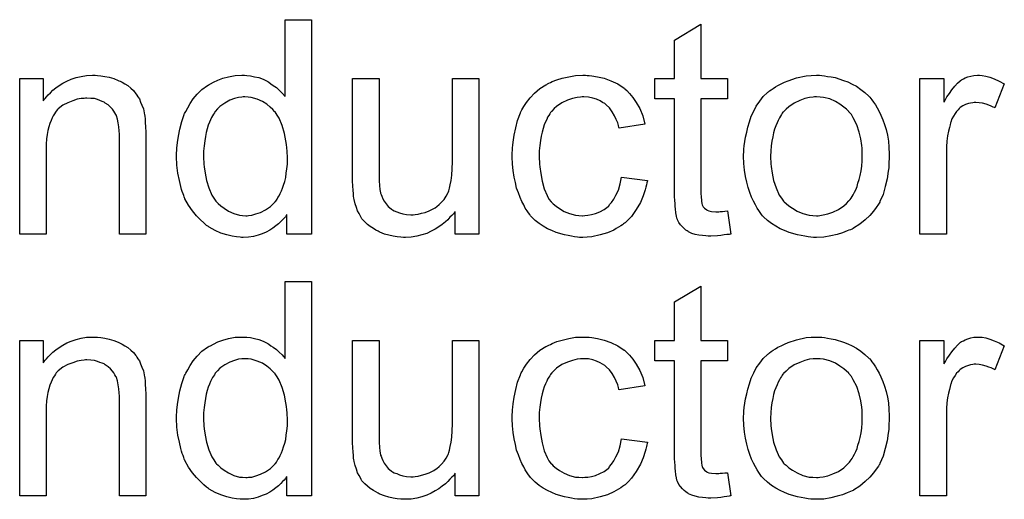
# Model space of a CAD drawing. Extents: x -1.7 to 9, y -2.8 to 5.2.
# Tile 108 of 227: x 4.685 to 5.053, y 0.648 to 0.827. Entities that reach past the tile are written whole.
import ezdxf

# ---------------------------------------------------------------- set-up
doc = ezdxf.new("R2010")
doc.units = 0
doc.layers.add('qfn32-50-23-b_document', color=1, linetype='CONTINUOUS')

msp = doc.modelspace()

# ---------------------------------------------------------------- linework, layer by layer
at = {"layer": 'qfn32-50-23-b_document', "color": 1}
for points in [[(4.794147, 0.747043), (4.785007, 0.747043), (4.785007, 0.754332), (4.784891, 0.754216), (4.784775, 0.753985), (4.784428, 0.753522), (4.783966, 0.752944), (4.783387, 0.752365), (4.782693, 0.751671), (4.781883, 0.750861), (4.780842, 0.750051), (4.7798, 0.749241), (4.778643, 0.748431), (4.777255, 0.747737), (4.775751, 0.747159), (4.774247, 0.74658), (4.772511, 0.746117), (4.77066, 0.745886), (4.768693, 0.74577), (4.767999, 0.74577), (4.767536, 0.745886), (4.766148, 0.746002), (4.764528, 0.746233), (4.762561, 0.746696), (4.760363, 0.74739), (4.758164, 0.748316), (4.755966, 0.749588), (4.75585, 0.749588), (4.755735, 0.74982), (4.755041, 0.750283), (4.753999, 0.751208), (4.752727, 0.752365), (4.751222, 0.753869), (4.749718, 0.755721), (4.748214, 0.757803), (4.746942, 0.760233), (4.746942, 0.760348), (4.746826, 0.76058), (4.74671, 0.760927), (4.746479, 0.76139), (4.746247, 0.762084), (4.7459, 0.762894), (4.745669, 0.763704), (4.745438, 0.764745), (4.744859, 0.767059), (4.74428, 0.76972), (4.743933, 0.772728), (4.743818, 0.775968), (4.743818, 0.776084), (4.743818, 0.776315), (4.743818, 0.776778), (4.743818, 0.777472), (4.743933, 0.778166), (4.743933, 0.779092), (4.744165, 0.781174), (4.744512, 0.783604), (4.74509, 0.786265), (4.745785, 0.789042), (4.74671, 0.791703), (4.74671, 0.791819), (4.746826, 0.79205), (4.747057, 0.792397), (4.747289, 0.79286), (4.747983, 0.794133), (4.748908, 0.795753), (4.750065, 0.797488), (4.75157, 0.799224), (4.753305, 0.801075), (4.755388, 0.802579), (4.755503, 0.802579), (4.755619, 0.802695), (4.755966, 0.802926), (4.756429, 0.803158), (4.757586, 0.803736), (4.759206, 0.804546), (4.761057, 0.80524), (4.763255, 0.805819), (4.765685, 0.806281), (4.76823, 0.806397), (4.769156, 0.806397), (4.770082, 0.806281), (4.771354, 0.806166), (4.772858, 0.805819), (4.774478, 0.805471), (4.776098, 0.804893), (4.777602, 0.804083), (4.777833, 0.803967), (4.778296, 0.803736), (4.77899, 0.803158), (4.779916, 0.802579), (4.781073, 0.801769), (4.782114, 0.800728), (4.783271, 0.799687), (4.784313, 0.798414), (4.784313, 0.827107), (4.794147, 0.827107), (4.794147, 0.747043)], [(4.939466, 0.805125), (4.949417, 0.805125), (4.949417, 0.797488), (4.939466, 0.797488), (4.939466, 0.763357), (4.939466, 0.763125), (4.939466, 0.762663), (4.939466, 0.761968), (4.939582, 0.761159), (4.939698, 0.759307), (4.939814, 0.758497), (4.939929, 0.757919), (4.940045, 0.757688), (4.940392, 0.757225), (4.940855, 0.756646), (4.941665, 0.756068), (4.941896, 0.755952), (4.942475, 0.755721), (4.943516, 0.755489), (4.94502, 0.755374), (4.946177, 0.755374), (4.946756, 0.755489), (4.947565, 0.755489), (4.948491, 0.755605), (4.949417, 0.755721), (4.950689, 0.747043), (4.950458, 0.747043), (4.949995, 0.746927), (4.949185, 0.746812), (4.948144, 0.746696), (4.946987, 0.746465), (4.945714, 0.746349), (4.943169, 0.746233), (4.942243, 0.746233), (4.941318, 0.746349), (4.940161, 0.746465), (4.938772, 0.74658), (4.937384, 0.746927), (4.936111, 0.747274), (4.934838, 0.747853), (4.934723, 0.747969), (4.934376, 0.7482), (4.933913, 0.748547), (4.933219, 0.749126), (4.93264, 0.749704), (4.931946, 0.750514), (4.931252, 0.751324), (4.930789, 0.752365), (4.930789, 0.752481), (4.930557, 0.752944), (4.930442, 0.753754), (4.93021, 0.754911), (4.929979, 0.756415), (4.929863, 0.75734), (4.929863, 0.758382), (4.929748, 0.759654), (4.929632, 0.760927), (4.929632, 0.762316), (4.929632, 0.763935), (4.929632, 0.797488), (4.922343, 0.797488), (4.922343, 0.805125), (4.929632, 0.805125), (4.929632, 0.819471), (4.939466, 0.825372), (4.939466, 0.805125)], [(4.714314, 0.806281), (4.715587, 0.806166), (4.717091, 0.805934), (4.718711, 0.805587), (4.720446, 0.805124), (4.722066, 0.80443), (4.722297, 0.804314), (4.72276, 0.804083), (4.72357, 0.803736), (4.724496, 0.803158), (4.725653, 0.802463), (4.726694, 0.801538), (4.727735, 0.800612), (4.728661, 0.799455), (4.728777, 0.799339), (4.729008, 0.798877), (4.729355, 0.798298), (4.729934, 0.797488), (4.730396, 0.796331), (4.730859, 0.795174), (4.731438, 0.793786), (4.731785, 0.792282), (4.731785, 0.792166), (4.731901, 0.791703), (4.732016, 0.791009), (4.732132, 0.790083), (4.732132, 0.788695), (4.732248, 0.787075), (4.732363, 0.785108), (4.732363, 0.782679), (4.732363, 0.747043), (4.722529, 0.747043), (4.722529, 0.782216), (4.722529, 0.782332), (4.722529, 0.782447), (4.722529, 0.783257), (4.722529, 0.784298), (4.722413, 0.785571), (4.722297, 0.787075), (4.722066, 0.788579), (4.721719, 0.789968), (4.721372, 0.79124), (4.721372, 0.791356), (4.721141, 0.791703), (4.720793, 0.792282), (4.720446, 0.792976), (4.719868, 0.79367), (4.719174, 0.79448), (4.718248, 0.79529), (4.717207, 0.795984), (4.717091, 0.7961), (4.716744, 0.796331), (4.71605, 0.796563), (4.71524, 0.79691), (4.714314, 0.797257), (4.713157, 0.797604), (4.711769, 0.79772), (4.71038, 0.797835), (4.709802, 0.797835), (4.709339, 0.79772), (4.708182, 0.797604), (4.706678, 0.797372), (4.705058, 0.796794), (4.703207, 0.7961), (4.701356, 0.795174), (4.69962, 0.793786), (4.699389, 0.793554), (4.698926, 0.792976), (4.698579, 0.792513), (4.698232, 0.791935), (4.697769, 0.79124), (4.697422, 0.790431), (4.696959, 0.789505), (4.696496, 0.788348), (4.696149, 0.787075), (4.695802, 0.785687), (4.695571, 0.784183), (4.695339, 0.782563), (4.695108, 0.780596), (4.695108, 0.778629), (4.695108, 0.747043), (4.685274, 0.747043), (4.685274, 0.805124), (4.694067, 0.805124), (4.694067, 0.796794), (4.694182, 0.79691), (4.694414, 0.797257), (4.694761, 0.79772), (4.695224, 0.798298), (4.695918, 0.798992), (4.696728, 0.799802), (4.697653, 0.800728), (4.69881, 0.801653), (4.699967, 0.802463), (4.701356, 0.803389), (4.70286, 0.804199), (4.70448, 0.804893), (4.706331, 0.805471), (4.708182, 0.805934), (4.710265, 0.806281), (4.712463, 0.806397), (4.713389, 0.806397), (4.714314, 0.806281)], [(4.856625, 0.747043), (4.847832, 0.747043), (4.847832, 0.755489), (4.847716, 0.755374), (4.847485, 0.755026), (4.847138, 0.754564), (4.846559, 0.753985), (4.845865, 0.753291), (4.845055, 0.752365), (4.84413, 0.751555), (4.842973, 0.75063), (4.8417, 0.749704), (4.840311, 0.748894), (4.838807, 0.748084), (4.837188, 0.747274), (4.835336, 0.746696), (4.833485, 0.746233), (4.831403, 0.745886), (4.82932, 0.74577), (4.82851, 0.74577), (4.827469, 0.745886), (4.826196, 0.746002), (4.824692, 0.746233), (4.823072, 0.74658), (4.821452, 0.747043), (4.819717, 0.747737), (4.819485, 0.747853), (4.819023, 0.748084), (4.818213, 0.748547), (4.817287, 0.749126), (4.81613, 0.74982), (4.815089, 0.75063), (4.814048, 0.751555), (4.813122, 0.752597), (4.813006, 0.752712), (4.812775, 0.753175), (4.812428, 0.753754), (4.811965, 0.754679), (4.811386, 0.755721), (4.810924, 0.756993), (4.810461, 0.758382), (4.810114, 0.759886), (4.810114, 0.760001), (4.809998, 0.760464), (4.809882, 0.761159), (4.809882, 0.762084), (4.809767, 0.763472), (4.809651, 0.764977), (4.809535, 0.766943), (4.809535, 0.769142), (4.809535, 0.805125), (4.81937, 0.805125), (4.81937, 0.772844), (4.81937, 0.772729), (4.81937, 0.772497), (4.81937, 0.77215), (4.81937, 0.771572), (4.81937, 0.770299), (4.819485, 0.768679), (4.819485, 0.766943), (4.819601, 0.765208), (4.819717, 0.763704), (4.819948, 0.762431), (4.819948, 0.762316), (4.82018, 0.761853), (4.820411, 0.761159), (4.820758, 0.760233), (4.821337, 0.759307), (4.822031, 0.758266), (4.822841, 0.75734), (4.823882, 0.756415), (4.823998, 0.756299), (4.824461, 0.756068), (4.825039, 0.755721), (4.825965, 0.755374), (4.827006, 0.754911), (4.828279, 0.754564), (4.829667, 0.754332), (4.831287, 0.754216), (4.832097, 0.754216), (4.832907, 0.754332), (4.833948, 0.754448), (4.835221, 0.754795), (4.836609, 0.755142), (4.838113, 0.755721), (4.839617, 0.756415), (4.839849, 0.75653), (4.840311, 0.756878), (4.841006, 0.75734), (4.841816, 0.758035), (4.842741, 0.75896), (4.843667, 0.760001), (4.844477, 0.761159), (4.845171, 0.762547), (4.845287, 0.762778), (4.845402, 0.763241), (4.845634, 0.764167), (4.845981, 0.765439), (4.846328, 0.767059), (4.846559, 0.769026), (4.846675, 0.77134), (4.846791, 0.774001), (4.846791, 0.805125), (4.856625, 0.805125), (4.856625, 0.747043)], [(4.89712, 0.806282), (4.897814, 0.806282), (4.89874, 0.806166), (4.900938, 0.805819), (4.903368, 0.80524), (4.905913, 0.804315), (4.908459, 0.803158), (4.910889, 0.801538), (4.911004, 0.801538), (4.91112, 0.801306), (4.911814, 0.800612), (4.912855, 0.799571), (4.914128, 0.798067), (4.915401, 0.796216), (4.916673, 0.793902), (4.917831, 0.79124), (4.91864, 0.788117), (4.909037, 0.786612), (4.909037, 0.786728), (4.908922, 0.786844), (4.908806, 0.787538), (4.908459, 0.788579), (4.90788, 0.789852), (4.907302, 0.79124), (4.906376, 0.792745), (4.905335, 0.794133), (4.904178, 0.79529), (4.904062, 0.795406), (4.903599, 0.795753), (4.902789, 0.796216), (4.901864, 0.796794), (4.900591, 0.797373), (4.899203, 0.797835), (4.897583, 0.798183), (4.895847, 0.798298), (4.895153, 0.798298), (4.894575, 0.798183), (4.893302, 0.798067), (4.891567, 0.797604), (4.889715, 0.797025), (4.887633, 0.7961), (4.885666, 0.794712), (4.88474, 0.793902), (4.883815, 0.792976), (4.883815, 0.79286), (4.883583, 0.792745), (4.883352, 0.792398), (4.88312, 0.791935), (4.882773, 0.791356), (4.882311, 0.790662), (4.881963, 0.789852), (4.881501, 0.788927), (4.881038, 0.787769), (4.880691, 0.786497), (4.880228, 0.785108), (4.879881, 0.783604), (4.87965, 0.781985), (4.879418, 0.780133), (4.879187, 0.778166), (4.879187, 0.776084), (4.879187, 0.775968), (4.879187, 0.775621), (4.879187, 0.774927), (4.879302, 0.774233), (4.879302, 0.773191), (4.879418, 0.77215), (4.879765, 0.769605), (4.880228, 0.766828), (4.881038, 0.763935), (4.882079, 0.76139), (4.882773, 0.760117), (4.883583, 0.759076), (4.883815, 0.758845), (4.884393, 0.758266), (4.885435, 0.757456), (4.886707, 0.75653), (4.888443, 0.755489), (4.89041, 0.754679), (4.892724, 0.754101), (4.893996, 0.753985), (4.895269, 0.753869), (4.8955, 0.753869), (4.896195, 0.753985), (4.897352, 0.754101), (4.898624, 0.754332), (4.900128, 0.754679), (4.901748, 0.755374), (4.903368, 0.756183), (4.904872, 0.75734), (4.905104, 0.757456), (4.905451, 0.758035), (4.906145, 0.758845), (4.906955, 0.760117), (4.907765, 0.761621), (4.90869, 0.763472), (4.909384, 0.765787), (4.909847, 0.768332), (4.919566, 0.767059), (4.919566, 0.766943), (4.91945, 0.766596), (4.919335, 0.766134), (4.919219, 0.765439), (4.918988, 0.764514), (4.918756, 0.763588), (4.917946, 0.761274), (4.916905, 0.758845), (4.915401, 0.756183), (4.91355, 0.753638), (4.912508, 0.752481), (4.911351, 0.751324), (4.911236, 0.751208), (4.911004, 0.751093), (4.910657, 0.750861), (4.910194, 0.750514), (4.909616, 0.750051), (4.908806, 0.749588), (4.90788, 0.749126), (4.906955, 0.748547), (4.904641, 0.747506), (4.901864, 0.746696), (4.898856, 0.746002), (4.89712, 0.745886), (4.895385, 0.74577), (4.894228, 0.74577), (4.893418, 0.745886), (4.892377, 0.746002), (4.89122, 0.746233), (4.889947, 0.746465), (4.888558, 0.746696), (4.885435, 0.747622), (4.88393, 0.748316), (4.882311, 0.74901), (4.880691, 0.749936), (4.879187, 0.750977), (4.877683, 0.752134), (4.876294, 0.753522), (4.876178, 0.753638), (4.875947, 0.753869), (4.8756, 0.754332), (4.875137, 0.754911), (4.874674, 0.755721), (4.87398, 0.756762), (4.873402, 0.757919), (4.872708, 0.759192), (4.872013, 0.760696), (4.871435, 0.762431), (4.870741, 0.764167), (4.870278, 0.766249), (4.869815, 0.768332), (4.869468, 0.770762), (4.869236, 0.773191), (4.869121, 0.775852), (4.869121, 0.775968), (4.869121, 0.776315), (4.869121, 0.776778), (4.869121, 0.777472), (4.869236, 0.778282), (4.869236, 0.779208), (4.869352, 0.780249), (4.869468, 0.781406), (4.869815, 0.783951), (4.870394, 0.786728), (4.871088, 0.789505), (4.872129, 0.792282), (4.872129, 0.792398), (4.872245, 0.792629), (4.872476, 0.792976), (4.872708, 0.793439), (4.873402, 0.794712), (4.874443, 0.796216), (4.875831, 0.797951), (4.877451, 0.799687), (4.879418, 0.801422), (4.881616, 0.802811), (4.881732, 0.802811), (4.881963, 0.802926), (4.882311, 0.803158), (4.882773, 0.803389), (4.883352, 0.80362), (4.884046, 0.803967), (4.885782, 0.804662), (4.887748, 0.80524), (4.890178, 0.805819), (4.892724, 0.806282), (4.8955, 0.806397), (4.896426, 0.806397), (4.89712, 0.806282)], [(4.984589, 0.806282), (4.985631, 0.806166), (4.986788, 0.805934), (4.98806, 0.805703), (4.989565, 0.805472), (4.992688, 0.80443), (4.994308, 0.803852), (4.995928, 0.803042), (4.997548, 0.802232), (4.999168, 0.801075), (5.000672, 0.799918), (5.002176, 0.79853), (5.002292, 0.798414), (5.002523, 0.798183), (5.00287, 0.79772), (5.003333, 0.797141), (5.003911, 0.796331), (5.004605, 0.79529), (5.0053, 0.794133), (5.005994, 0.79286), (5.006688, 0.791472), (5.007382, 0.789736), (5.008077, 0.788001), (5.008655, 0.786034), (5.009118, 0.783951), (5.009465, 0.781753), (5.009696, 0.779439), (5.009812, 0.776894), (5.009812, 0.776778), (5.009812, 0.776431), (5.009812, 0.775852), (5.009812, 0.775043), (5.009696, 0.774117), (5.009581, 0.77296), (5.009581, 0.771803), (5.009349, 0.77053), (5.009002, 0.767638), (5.008308, 0.764745), (5.007498, 0.761853), (5.006341, 0.759192), (5.006341, 0.759076), (5.006225, 0.75896), (5.005994, 0.758613), (5.005762, 0.75815), (5.004953, 0.756993), (5.003911, 0.755605), (5.002523, 0.753985), (5.000787, 0.752365), (4.99882, 0.750745), (4.996507, 0.749241), (4.996391, 0.749241), (4.996275, 0.749126), (4.995928, 0.748894), (4.99535, 0.748663), (4.994771, 0.748432), (4.994077, 0.7482), (4.992341, 0.747506), (4.990374, 0.746927), (4.987945, 0.746349), (4.985399, 0.745886), (4.982623, 0.74577), (4.981466, 0.74577), (4.98054, 0.745886), (4.979499, 0.746002), (4.978342, 0.746233), (4.976953, 0.746465), (4.975565, 0.746696), (4.972441, 0.747622), (4.970705, 0.748316), (4.969086, 0.74901), (4.967466, 0.749936), (4.965846, 0.750977), (4.964342, 0.752134), (4.962838, 0.753522), (4.962722, 0.753638), (4.962491, 0.753869), (4.962144, 0.754332), (4.961681, 0.755026), (4.961102, 0.755836), (4.960524, 0.756762), (4.95983, 0.757919), (4.959135, 0.759307), (4.958441, 0.760811), (4.957747, 0.762547), (4.957168, 0.764398), (4.95659, 0.766365), (4.956127, 0.768563), (4.95578, 0.770877), (4.955549, 0.773423), (4.955433, 0.776084), (4.955433, 0.776315), (4.955433, 0.776778), (4.955549, 0.777588), (4.955549, 0.778745), (4.955664, 0.780018), (4.955896, 0.781637), (4.956127, 0.783257), (4.95659, 0.785108), (4.957053, 0.78696), (4.957631, 0.788927), (4.958325, 0.791009), (4.959251, 0.792976), (4.960177, 0.794827), (4.961449, 0.796678), (4.962722, 0.798414), (4.964342, 0.799918), (4.964458, 0.800034), (4.964689, 0.800149), (4.965152, 0.800496), (4.96573, 0.800959), (4.966425, 0.801422), (4.96735, 0.802001), (4.968276, 0.802579), (4.969433, 0.803158), (4.970705, 0.803736), (4.972094, 0.804315), (4.975218, 0.805356), (4.978804, 0.806166), (4.980656, 0.806282), (4.982623, 0.806397), (4.983779, 0.806397), (4.984589, 0.806282)], [(5.044522, 0.806282), (5.045795, 0.80605), (5.047299, 0.805587), (5.048919, 0.805009), (5.05077, 0.804199), (5.052737, 0.803158), (5.04915, 0.794133), (5.049034, 0.794249), (5.048572, 0.79448), (5.047877, 0.794827), (5.046952, 0.795174), (5.04591, 0.795521), (5.044638, 0.795869), (5.043365, 0.7961), (5.042092, 0.796216), (5.041514, 0.796216), (5.040935, 0.7961), (5.040125, 0.795984), (5.039315, 0.795753), (5.038274, 0.795406), (5.037233, 0.794943), (5.036307, 0.794249), (5.036192, 0.794133), (5.035845, 0.793902), (5.035497, 0.793439), (5.034919, 0.79286), (5.03434, 0.79205), (5.033762, 0.791125), (5.033183, 0.790083), (5.032721, 0.788811), (5.032605, 0.788579), (5.032489, 0.787885), (5.032258, 0.786844), (5.031911, 0.785456), (5.031564, 0.78372), (5.031332, 0.781753), (5.031217, 0.77967), (5.031101, 0.777356), (5.031101, 0.747043), (5.021266, 0.747043), (5.021266, 0.805125), (5.030175, 0.805125), (5.030175, 0.796331), (5.030291, 0.796447), (5.030754, 0.797257), (5.031332, 0.798298), (5.032258, 0.799571), (5.033183, 0.800844), (5.034225, 0.802232), (5.035266, 0.803389), (5.036307, 0.804315), (5.036423, 0.80443), (5.03677, 0.804662), (5.037464, 0.805009), (5.038158, 0.805356), (5.039084, 0.805703), (5.040241, 0.80605), (5.041398, 0.806282), (5.042671, 0.806397), (5.043481, 0.806397), (5.044522, 0.806282)], [(4.769272, 0.798298), (4.768693, 0.798298), (4.76823, 0.798182), (4.766958, 0.798067), (4.765454, 0.797604), (4.763718, 0.797025), (4.761867, 0.795984), (4.760016, 0.794711), (4.75909, 0.793786), (4.75828, 0.79286), (4.75828, 0.792745), (4.758049, 0.792629), (4.757933, 0.792282), (4.757586, 0.791819), (4.757239, 0.79124), (4.756892, 0.790546), (4.756545, 0.789736), (4.756082, 0.788811), (4.755619, 0.787654), (4.755272, 0.786381), (4.754925, 0.784993), (4.754578, 0.783489), (4.754346, 0.781869), (4.754115, 0.780018), (4.753884, 0.778051), (4.753884, 0.775968), (4.753884, 0.775852), (4.753884, 0.775505), (4.753884, 0.774927), (4.753999, 0.774117), (4.753999, 0.773191), (4.754115, 0.77215), (4.754462, 0.76972), (4.755041, 0.767059), (4.75585, 0.764282), (4.757007, 0.761621), (4.757702, 0.760464), (4.758512, 0.759307), (4.758627, 0.759307), (4.758743, 0.759076), (4.759322, 0.758497), (4.760363, 0.757572), (4.761636, 0.756646), (4.763255, 0.755605), (4.765222, 0.754679), (4.767305, 0.754101), (4.768462, 0.753985), (4.769619, 0.753869), (4.770197, 0.753869), (4.77066, 0.753985), (4.771933, 0.754101), (4.773437, 0.754563), (4.775172, 0.755142), (4.777024, 0.756068), (4.778875, 0.75734), (4.7798, 0.75815), (4.78061, 0.759076), (4.78061, 0.759192), (4.780842, 0.759307), (4.781073, 0.759654), (4.781305, 0.760117), (4.781652, 0.760696), (4.782114, 0.761274), (4.782462, 0.7622), (4.782924, 0.763125), (4.783387, 0.764167), (4.783734, 0.765324), (4.784197, 0.766712), (4.784544, 0.7681), (4.784775, 0.76972), (4.785007, 0.77134), (4.785238, 0.773191), (4.785238, 0.775158), (4.785238, 0.775274), (4.785238, 0.775737), (4.785238, 0.776315), (4.785123, 0.777125), (4.785123, 0.778051), (4.785007, 0.779208), (4.784891, 0.78048), (4.78466, 0.781869), (4.784081, 0.784645), (4.783271, 0.787538), (4.782114, 0.790315), (4.78142, 0.791472), (4.78061, 0.792629), (4.78061, 0.792745), (4.780379, 0.79286), (4.7798, 0.793554), (4.778759, 0.79448), (4.777486, 0.795521), (4.775867, 0.796563), (4.7739, 0.797372), (4.771701, 0.798067), (4.770544, 0.798182), (4.769272, 0.798298)], [(4.982623, 0.798298), (4.981928, 0.798298), (4.98135, 0.798183), (4.980077, 0.798067), (4.978342, 0.797604), (4.976375, 0.79691), (4.974292, 0.795984), (4.972325, 0.794596), (4.971284, 0.79367), (4.970358, 0.792745), (4.970358, 0.792629), (4.970127, 0.792513), (4.969895, 0.792166), (4.969548, 0.791703), (4.969201, 0.791125), (4.968854, 0.790431), (4.968391, 0.789505), (4.967929, 0.788579), (4.967466, 0.787422), (4.967003, 0.786265), (4.966656, 0.784877), (4.966309, 0.783373), (4.965962, 0.781753), (4.96573, 0.780018), (4.965615, 0.778051), (4.965499, 0.776084), (4.965499, 0.775968), (4.965499, 0.775621), (4.965499, 0.775043), (4.965615, 0.774233), (4.965615, 0.773307), (4.96573, 0.772266), (4.966077, 0.769836), (4.966656, 0.767059), (4.967582, 0.764282), (4.968739, 0.761621), (4.969548, 0.760464), (4.970358, 0.759307), (4.970474, 0.759307), (4.97059, 0.759076), (4.971284, 0.758497), (4.972325, 0.757572), (4.973714, 0.756646), (4.975449, 0.755605), (4.977532, 0.754679), (4.979961, 0.754101), (4.981234, 0.753985), (4.982623, 0.753869), (4.983317, 0.753869), (4.983895, 0.753985), (4.985168, 0.754216), (4.986903, 0.754564), (4.988755, 0.755258), (4.990837, 0.756183), (4.992804, 0.757572), (4.993845, 0.758497), (4.994771, 0.759423), (4.994887, 0.759539), (4.995002, 0.759654), (4.995234, 0.760001), (4.995581, 0.760464), (4.995928, 0.761043), (4.996391, 0.761737), (4.996854, 0.762663), (4.997316, 0.763588), (4.997779, 0.764745), (4.998126, 0.766018), (4.998589, 0.767406), (4.998936, 0.76891), (4.999283, 0.770646), (4.999515, 0.772381), (4.999746, 0.774348), (4.999746, 0.776431), (4.999746, 0.776547), (4.999746, 0.776894), (4.999746, 0.777472), (4.99963, 0.778166), (4.99963, 0.779092), (4.999515, 0.780133), (4.999168, 0.782563), (4.998589, 0.785108), (4.997663, 0.787885), (4.996391, 0.790431), (4.995697, 0.791703), (4.994771, 0.792745), (4.994771, 0.79286), (4.99454, 0.792976), (4.993845, 0.79367), (4.992804, 0.79448), (4.991416, 0.795521), (4.98968, 0.796563), (4.987598, 0.797488), (4.985284, 0.798067), (4.984011, 0.798183), (4.982623, 0.798298)], [(4.794147, 0.64923), (4.785007, 0.64923), (4.785007, 0.656519), (4.784891, 0.656404), (4.784775, 0.656172), (4.784428, 0.655709), (4.783966, 0.655131), (4.783387, 0.654552), (4.782693, 0.653858), (4.781883, 0.653048), (4.780842, 0.652238), (4.7798, 0.651428), (4.778643, 0.650619), (4.777255, 0.649924), (4.775751, 0.649346), (4.774247, 0.648767), (4.772511, 0.648305), (4.77066, 0.648073), (4.768693, 0.647957), (4.767999, 0.647957), (4.767536, 0.648073), (4.766148, 0.648189), (4.764528, 0.64842), (4.762561, 0.648883), (4.760363, 0.649577), (4.758164, 0.650503), (4.755966, 0.651776), (4.75585, 0.651776), (4.755735, 0.652007), (4.755041, 0.65247), (4.753999, 0.653395), (4.752727, 0.654552), (4.751222, 0.656057), (4.749718, 0.657908), (4.748214, 0.65999), (4.746942, 0.66242), (4.746942, 0.662536), (4.746826, 0.662767), (4.74671, 0.663114), (4.746479, 0.663577), (4.746247, 0.664271), (4.7459, 0.665081), (4.745669, 0.665891), (4.745438, 0.666932), (4.744859, 0.669246), (4.74428, 0.671907), (4.743933, 0.674916), (4.743818, 0.678155), (4.743818, 0.678271), (4.743818, 0.678502), (4.743818, 0.678965), (4.743818, 0.679659), (4.743933, 0.680354), (4.743933, 0.681279), (4.744165, 0.683362), (4.744512, 0.685791), (4.74509, 0.688452), (4.745785, 0.691229), (4.74671, 0.69389), (4.74671, 0.694006), (4.746826, 0.694237), (4.747057, 0.694585), (4.747289, 0.695047), (4.747983, 0.69632), (4.748908, 0.69794), (4.750065, 0.699675), (4.75157, 0.701411), (4.753305, 0.703262), (4.755388, 0.704766), (4.755503, 0.704766), (4.755619, 0.704882), (4.755966, 0.705113), (4.756429, 0.705345), (4.757586, 0.705923), (4.759206, 0.706733), (4.761057, 0.707427), (4.763255, 0.708006), (4.765685, 0.708469), (4.76823, 0.708584), (4.769156, 0.708584), (4.770082, 0.708469), (4.771354, 0.708353), (4.772858, 0.708006), (4.774478, 0.707659), (4.776098, 0.70708), (4.777602, 0.70627), (4.777833, 0.706155), (4.778296, 0.705923), (4.77899, 0.705345), (4.779916, 0.704766), (4.781073, 0.703956), (4.782114, 0.702915), (4.783271, 0.701874), (4.784313, 0.700601), (4.784313, 0.729295), (4.794147, 0.729295), (4.794147, 0.64923)], [(4.939466, 0.707312), (4.949417, 0.707312), (4.949417, 0.699676), (4.939466, 0.699676), (4.939466, 0.665544), (4.939466, 0.665313), (4.939466, 0.66485), (4.939466, 0.664156), (4.939582, 0.663346), (4.939698, 0.661495), (4.939814, 0.660685), (4.939929, 0.660106), (4.940045, 0.659875), (4.940392, 0.659412), (4.940855, 0.658833), (4.941665, 0.658255), (4.941896, 0.658139), (4.942475, 0.657908), (4.943516, 0.657676), (4.94502, 0.657561), (4.946177, 0.657561), (4.946756, 0.657676), (4.947565, 0.657676), (4.948491, 0.657792), (4.949417, 0.657908), (4.950689, 0.64923), (4.950458, 0.64923), (4.949995, 0.649115), (4.949185, 0.648999), (4.948144, 0.648883), (4.946987, 0.648652), (4.945714, 0.648536), (4.943169, 0.64842), (4.942243, 0.64842), (4.941318, 0.648536), (4.940161, 0.648652), (4.938772, 0.648768), (4.937384, 0.649115), (4.936111, 0.649462), (4.934838, 0.65004), (4.934723, 0.650156), (4.934376, 0.650387), (4.933913, 0.650734), (4.933219, 0.651313), (4.93264, 0.651891), (4.931946, 0.652701), (4.931252, 0.653511), (4.930789, 0.654553), (4.930789, 0.654668), (4.930557, 0.655131), (4.930442, 0.655941), (4.93021, 0.657098), (4.929979, 0.658602), (4.929863, 0.659528), (4.929863, 0.660569), (4.929748, 0.661842), (4.929632, 0.663114), (4.929632, 0.664503), (4.929632, 0.666122), (4.929632, 0.699676), (4.922343, 0.699676), (4.922343, 0.707312), (4.929632, 0.707312), (4.929632, 0.721659), (4.939466, 0.727559), (4.939466, 0.707312)], [(4.714314, 0.708469), (4.715587, 0.708353), (4.717091, 0.708121), (4.718711, 0.707774), (4.720446, 0.707312), (4.722066, 0.706617), (4.722297, 0.706502), (4.72276, 0.70627), (4.72357, 0.705923), (4.724496, 0.705345), (4.725653, 0.70465), (4.726694, 0.703725), (4.727735, 0.702799), (4.728661, 0.701642), (4.728777, 0.701527), (4.729008, 0.701064), (4.729355, 0.700485), (4.729934, 0.699675), (4.730396, 0.698518), (4.730859, 0.697361), (4.731438, 0.695973), (4.731785, 0.694469), (4.731785, 0.694353), (4.731901, 0.69389), (4.732016, 0.693196), (4.732132, 0.692271), (4.732132, 0.690882), (4.732248, 0.689262), (4.732363, 0.687295), (4.732363, 0.684866), (4.732363, 0.64923), (4.722529, 0.64923), (4.722529, 0.684403), (4.722529, 0.684519), (4.722529, 0.684634), (4.722529, 0.685444), (4.722529, 0.686486), (4.722413, 0.687758), (4.722297, 0.689262), (4.722066, 0.690766), (4.721719, 0.692155), (4.721372, 0.693428), (4.721372, 0.693543), (4.721141, 0.69389), (4.720793, 0.694469), (4.720446, 0.695163), (4.719868, 0.695857), (4.719174, 0.696667), (4.718248, 0.697477), (4.717207, 0.698171), (4.717091, 0.698287), (4.716744, 0.698518), (4.71605, 0.69875), (4.71524, 0.699097), (4.714314, 0.699444), (4.713157, 0.699791), (4.711769, 0.699907), (4.71038, 0.700023), (4.709802, 0.700023), (4.709339, 0.699907), (4.708182, 0.699791), (4.706678, 0.69956), (4.705058, 0.698981), (4.703207, 0.698287), (4.701356, 0.697361), (4.69962, 0.695973), (4.699389, 0.695742), (4.698926, 0.695163), (4.698579, 0.6947), (4.698232, 0.694122), (4.697769, 0.693428), (4.697422, 0.692618), (4.696959, 0.691692), (4.696496, 0.690535), (4.696149, 0.689262), (4.695802, 0.687874), (4.695571, 0.68637), (4.695339, 0.68475), (4.695108, 0.682783), (4.695108, 0.680816), (4.695108, 0.64923), (4.685274, 0.64923), (4.685274, 0.707312), (4.694067, 0.707312), (4.694067, 0.698981), (4.694182, 0.699097), (4.694414, 0.699444), (4.694761, 0.699907), (4.695224, 0.700485), (4.695918, 0.701179), (4.696728, 0.701989), (4.697653, 0.702915), (4.69881, 0.703841), (4.699967, 0.70465), (4.701356, 0.705576), (4.70286, 0.706386), (4.70448, 0.70708), (4.706331, 0.707659), (4.708182, 0.708121), (4.710265, 0.708469), (4.712463, 0.708584), (4.713389, 0.708584), (4.714314, 0.708469)], [(4.856625, 0.64923), (4.847832, 0.64923), (4.847832, 0.657676), (4.847716, 0.657561), (4.847485, 0.657214), (4.847138, 0.656751), (4.846559, 0.656172), (4.845865, 0.655478), (4.845055, 0.654553), (4.84413, 0.653743), (4.842973, 0.652817), (4.8417, 0.651891), (4.840311, 0.651082), (4.838807, 0.650272), (4.837188, 0.649462), (4.835336, 0.648883), (4.833485, 0.64842), (4.831403, 0.648073), (4.82932, 0.647958), (4.82851, 0.647958), (4.827469, 0.648073), (4.826196, 0.648189), (4.824692, 0.64842), (4.823072, 0.648768), (4.821452, 0.64923), (4.819717, 0.649924), (4.819485, 0.65004), (4.819023, 0.650272), (4.818213, 0.650734), (4.817287, 0.651313), (4.81613, 0.652007), (4.815089, 0.652817), (4.814048, 0.653743), (4.813122, 0.654784), (4.813006, 0.6549), (4.812775, 0.655362), (4.812428, 0.655941), (4.811965, 0.656866), (4.811386, 0.657908), (4.810924, 0.659181), (4.810461, 0.660569), (4.810114, 0.662073), (4.810114, 0.662189), (4.809998, 0.662652), (4.809882, 0.663346), (4.809882, 0.664271), (4.809767, 0.66566), (4.809651, 0.667164), (4.809535, 0.669131), (4.809535, 0.671329), (4.809535, 0.707312), (4.81937, 0.707312), (4.81937, 0.675031), (4.81937, 0.674916), (4.81937, 0.674684), (4.81937, 0.674337), (4.81937, 0.673759), (4.81937, 0.672486), (4.819485, 0.670866), (4.819485, 0.669131), (4.819601, 0.667395), (4.819717, 0.665891), (4.819948, 0.664618), (4.819948, 0.664503), (4.82018, 0.66404), (4.820411, 0.663346), (4.820758, 0.66242), (4.821337, 0.661495), (4.822031, 0.660453), (4.822841, 0.659528), (4.823882, 0.658602), (4.823998, 0.658486), (4.824461, 0.658255), (4.825039, 0.657908), (4.825965, 0.657561), (4.827006, 0.657098), (4.828279, 0.656751), (4.829667, 0.656519), (4.831287, 0.656404), (4.832097, 0.656404), (4.832907, 0.656519), (4.833948, 0.656635), (4.835221, 0.656982), (4.836609, 0.657329), (4.838113, 0.657908), (4.839617, 0.658602), (4.839849, 0.658718), (4.840311, 0.659065), (4.841006, 0.659528), (4.841816, 0.660222), (4.842741, 0.661147), (4.843667, 0.662189), (4.844477, 0.663346), (4.845171, 0.664734), (4.845287, 0.664966), (4.845402, 0.665428), (4.845634, 0.666354), (4.845981, 0.667627), (4.846328, 0.669246), (4.846559, 0.671213), (4.846675, 0.673527), (4.846791, 0.676188), (4.846791, 0.707312), (4.856625, 0.707312), (4.856625, 0.64923)], [(4.89712, 0.708469), (4.897814, 0.708469), (4.89874, 0.708353), (4.900938, 0.708006), (4.903368, 0.707427), (4.905913, 0.706502), (4.908459, 0.705345), (4.910889, 0.703725), (4.911004, 0.703725), (4.91112, 0.703494), (4.911814, 0.702799), (4.912855, 0.701758), (4.914128, 0.700254), (4.915401, 0.698403), (4.916673, 0.696089), (4.917831, 0.693428), (4.91864, 0.690304), (4.909037, 0.6888), (4.909037, 0.688915), (4.908922, 0.689031), (4.908806, 0.689725), (4.908459, 0.690767), (4.90788, 0.692039), (4.907302, 0.693428), (4.906376, 0.694932), (4.905335, 0.69632), (4.904178, 0.697477), (4.904062, 0.697593), (4.903599, 0.69794), (4.902789, 0.698403), (4.901864, 0.698981), (4.900591, 0.69956), (4.899203, 0.700023), (4.897583, 0.70037), (4.895847, 0.700485), (4.895153, 0.700485), (4.894575, 0.70037), (4.893302, 0.700254), (4.891567, 0.699791), (4.889715, 0.699213), (4.887633, 0.698287), (4.885666, 0.696899), (4.88474, 0.696089), (4.883815, 0.695163), (4.883815, 0.695048), (4.883583, 0.694932), (4.883352, 0.694585), (4.88312, 0.694122), (4.882773, 0.693543), (4.882311, 0.692849), (4.881963, 0.692039), (4.881501, 0.691114), (4.881038, 0.689957), (4.880691, 0.688684), (4.880228, 0.687296), (4.879881, 0.685792), (4.87965, 0.684172), (4.879418, 0.682321), (4.879187, 0.680354), (4.879187, 0.678271), (4.879187, 0.678155), (4.879187, 0.677808), (4.879187, 0.677114), (4.879302, 0.67642), (4.879302, 0.675379), (4.879418, 0.674337), (4.879765, 0.671792), (4.880228, 0.669015), (4.881038, 0.666122), (4.882079, 0.663577), (4.882773, 0.662304), (4.883583, 0.661263), (4.883815, 0.661032), (4.884393, 0.660453), (4.885435, 0.659643), (4.886707, 0.658718), (4.888443, 0.657676), (4.89041, 0.656866), (4.892724, 0.656288), (4.893996, 0.656172), (4.895269, 0.656057), (4.8955, 0.656057), (4.896195, 0.656172), (4.897352, 0.656288), (4.898624, 0.656519), (4.900128, 0.656866), (4.901748, 0.657561), (4.903368, 0.658371), (4.904872, 0.659528), (4.905104, 0.659643), (4.905451, 0.660222), (4.906145, 0.661032), (4.906955, 0.662304), (4.907765, 0.663808), (4.90869, 0.66566), (4.909384, 0.667974), (4.909847, 0.670519), (4.919566, 0.669246), (4.919566, 0.669131), (4.91945, 0.668784), (4.919335, 0.668321), (4.919219, 0.667627), (4.918988, 0.666701), (4.918756, 0.665775), (4.917946, 0.663461), (4.916905, 0.661032), (4.915401, 0.658371), (4.91355, 0.655825), (4.912508, 0.654668), (4.911351, 0.653511), (4.911236, 0.653395), (4.911004, 0.65328), (4.910657, 0.653048), (4.910194, 0.652701), (4.909616, 0.652239), (4.908806, 0.651776), (4.90788, 0.651313), (4.906955, 0.650734), (4.904641, 0.649693), (4.901864, 0.648883), (4.898856, 0.648189), (4.89712, 0.648073), (4.895385, 0.647958), (4.894228, 0.647958), (4.893418, 0.648073), (4.892377, 0.648189), (4.89122, 0.64842), (4.889947, 0.648652), (4.888558, 0.648883), (4.885435, 0.649809), (4.88393, 0.650503), (4.882311, 0.651197), (4.880691, 0.652123), (4.879187, 0.653164), (4.877683, 0.654321), (4.876294, 0.65571), (4.876178, 0.655825), (4.875947, 0.656057), (4.8756, 0.656519), (4.875137, 0.657098), (4.874674, 0.657908), (4.87398, 0.658949), (4.873402, 0.660106), (4.872708, 0.661379), (4.872013, 0.662883), (4.871435, 0.664618), (4.870741, 0.666354), (4.870278, 0.668437), (4.869815, 0.670519), (4.869468, 0.672949), (4.869236, 0.675379), (4.869121, 0.67804), (4.869121, 0.678155), (4.869121, 0.678502), (4.869121, 0.678965), (4.869121, 0.679659), (4.869236, 0.680469), (4.869236, 0.681395), (4.869352, 0.682436), (4.869468, 0.683593), (4.869815, 0.686139), (4.870394, 0.688915), (4.871088, 0.691692), (4.872129, 0.694469), (4.872129, 0.694585), (4.872245, 0.694816), (4.872476, 0.695163), (4.872708, 0.695626), (4.873402, 0.696899), (4.874443, 0.698403), (4.875831, 0.700138), (4.877451, 0.701874), (4.879418, 0.703609), (4.881616, 0.704998), (4.881732, 0.704998), (4.881963, 0.705113), (4.882311, 0.705345), (4.882773, 0.705576), (4.883352, 0.705808), (4.884046, 0.706155), (4.885782, 0.706849), (4.887748, 0.707427), (4.890178, 0.708006), (4.892724, 0.708469), (4.8955, 0.708584), (4.896426, 0.708584), (4.89712, 0.708469)], [(4.984589, 0.708469), (4.985631, 0.708353), (4.986788, 0.708122), (4.98806, 0.70789), (4.989565, 0.707659), (4.992688, 0.706617), (4.994308, 0.706039), (4.995928, 0.705229), (4.997548, 0.704419), (4.999168, 0.703262), (5.000672, 0.702105), (5.002176, 0.700717), (5.002292, 0.700601), (5.002523, 0.70037), (5.00287, 0.699907), (5.003333, 0.699328), (5.003911, 0.698519), (5.004605, 0.697477), (5.0053, 0.69632), (5.005994, 0.695048), (5.006688, 0.693659), (5.007382, 0.691924), (5.008077, 0.690188), (5.008655, 0.688221), (5.009118, 0.686139), (5.009465, 0.68394), (5.009696, 0.681626), (5.009812, 0.679081), (5.009812, 0.678965), (5.009812, 0.678618), (5.009812, 0.67804), (5.009812, 0.67723), (5.009696, 0.676304), (5.009581, 0.675147), (5.009581, 0.67399), (5.009349, 0.672717), (5.009002, 0.669825), (5.008308, 0.666932), (5.007498, 0.66404), (5.006341, 0.661379), (5.006341, 0.661263), (5.006225, 0.661147), (5.005994, 0.6608), (5.005762, 0.660337), (5.004953, 0.659181), (5.003911, 0.657792), (5.002523, 0.656172), (5.000787, 0.654553), (4.99882, 0.652933), (4.996507, 0.651429), (4.996391, 0.651429), (4.996275, 0.651313), (4.995928, 0.651082), (4.99535, 0.65085), (4.994771, 0.650619), (4.994077, 0.650387), (4.992341, 0.649693), (4.990374, 0.649115), (4.987945, 0.648536), (4.985399, 0.648073), (4.982623, 0.647958), (4.981466, 0.647958), (4.98054, 0.648073), (4.979499, 0.648189), (4.978342, 0.64842), (4.976953, 0.648652), (4.975565, 0.648883), (4.972441, 0.649809), (4.970705, 0.650503), (4.969086, 0.651197), (4.967466, 0.652123), (4.965846, 0.653164), (4.964342, 0.654321), (4.962838, 0.65571), (4.962722, 0.655825), (4.962491, 0.656057), (4.962144, 0.656519), (4.961681, 0.657214), (4.961102, 0.658024), (4.960524, 0.658949), (4.95983, 0.660106), (4.959135, 0.661495), (4.958441, 0.662999), (4.957747, 0.664734), (4.957168, 0.666585), (4.95659, 0.668552), (4.956127, 0.67075), (4.95578, 0.673064), (4.955549, 0.67561), (4.955433, 0.678271), (4.955433, 0.678502), (4.955433, 0.678965), (4.955549, 0.679775), (4.955549, 0.680932), (4.955664, 0.682205), (4.955896, 0.683825), (4.956127, 0.685444), (4.95659, 0.687296), (4.957053, 0.689147), (4.957631, 0.691114), (4.958325, 0.693196), (4.959251, 0.695163), (4.960177, 0.697014), (4.961449, 0.698866), (4.962722, 0.700601), (4.964342, 0.702105), (4.964458, 0.702221), (4.964689, 0.702337), (4.965152, 0.702684), (4.96573, 0.703146), (4.966425, 0.703609), (4.96735, 0.704188), (4.968276, 0.704766), (4.969433, 0.705345), (4.970705, 0.705923), (4.972094, 0.706502), (4.975218, 0.707543), (4.978804, 0.708353), (4.980656, 0.708469), (4.982623, 0.708584), (4.983779, 0.708584), (4.984589, 0.708469)], [(5.044522, 0.708469), (5.045795, 0.708237), (5.047299, 0.707774), (5.048919, 0.707196), (5.05077, 0.706386), (5.052737, 0.705345), (5.04915, 0.69632), (5.049034, 0.696436), (5.048572, 0.696667), (5.047877, 0.697014), (5.046952, 0.697361), (5.04591, 0.697709), (5.044638, 0.698056), (5.043365, 0.698287), (5.042092, 0.698403), (5.041514, 0.698403), (5.040935, 0.698287), (5.040125, 0.698171), (5.039315, 0.69794), (5.038274, 0.697593), (5.037233, 0.69713), (5.036307, 0.696436), (5.036192, 0.69632), (5.035845, 0.696089), (5.035497, 0.695626), (5.034919, 0.695048), (5.03434, 0.694238), (5.033762, 0.693312), (5.033183, 0.692271), (5.032721, 0.690998), (5.032605, 0.690767), (5.032489, 0.690072), (5.032258, 0.689031), (5.031911, 0.687643), (5.031564, 0.685907), (5.031332, 0.68394), (5.031217, 0.681858), (5.031101, 0.679544), (5.031101, 0.64923), (5.021266, 0.64923), (5.021266, 0.707312), (5.030175, 0.707312), (5.030175, 0.698519), (5.030291, 0.698634), (5.030754, 0.699444), (5.031332, 0.700485), (5.032258, 0.701758), (5.033183, 0.703031), (5.034225, 0.704419), (5.035266, 0.705576), (5.036307, 0.706502), (5.036423, 0.706617), (5.03677, 0.706849), (5.037464, 0.707196), (5.038158, 0.707543), (5.039084, 0.70789), (5.040241, 0.708237), (5.041398, 0.708469), (5.042671, 0.708584), (5.043481, 0.708584), (5.044522, 0.708469)], [(4.769272, 0.700485), (4.768693, 0.700485), (4.76823, 0.70037), (4.766958, 0.700254), (4.765454, 0.699791), (4.763718, 0.699213), (4.761867, 0.698171), (4.760016, 0.696899), (4.75909, 0.695973), (4.75828, 0.695047), (4.75828, 0.694932), (4.758049, 0.694816), (4.757933, 0.694469), (4.757586, 0.694006), (4.757239, 0.693428), (4.756892, 0.692733), (4.756545, 0.691923), (4.756082, 0.690998), (4.755619, 0.689841), (4.755272, 0.688568), (4.754925, 0.68718), (4.754578, 0.685676), (4.754346, 0.684056), (4.754115, 0.682205), (4.753884, 0.680238), (4.753884, 0.678155), (4.753884, 0.678039), (4.753884, 0.677692), (4.753884, 0.677114), (4.753999, 0.676304), (4.753999, 0.675378), (4.754115, 0.674337), (4.754462, 0.671907), (4.755041, 0.669246), (4.75585, 0.66647), (4.757007, 0.663808), (4.757702, 0.662651), (4.758512, 0.661494), (4.758627, 0.661494), (4.758743, 0.661263), (4.759322, 0.660684), (4.760363, 0.659759), (4.761636, 0.658833), (4.763255, 0.657792), (4.765222, 0.656866), (4.767305, 0.656288), (4.768462, 0.656172), (4.769619, 0.656057), (4.770197, 0.656057), (4.77066, 0.656172), (4.771933, 0.656288), (4.773437, 0.656751), (4.775172, 0.657329), (4.777024, 0.658255), (4.778875, 0.659528), (4.7798, 0.660337), (4.78061, 0.661263), (4.78061, 0.661379), (4.780842, 0.661494), (4.781073, 0.661841), (4.781305, 0.662304), (4.781652, 0.662883), (4.782114, 0.663461), (4.782462, 0.664387), (4.782924, 0.665312), (4.783387, 0.666354), (4.783734, 0.667511), (4.784197, 0.668899), (4.784544, 0.670288), (4.784775, 0.671907), (4.785007, 0.673527), (4.785238, 0.675378), (4.785238, 0.677345), (4.785238, 0.677461), (4.785238, 0.677924), (4.785238, 0.678502), (4.785123, 0.679312), (4.785123, 0.680238), (4.785007, 0.681395), (4.784891, 0.682668), (4.78466, 0.684056), (4.784081, 0.686833), (4.783271, 0.689725), (4.782114, 0.692502), (4.78142, 0.693659), (4.78061, 0.694816), (4.78061, 0.694932), (4.780379, 0.695047), (4.7798, 0.695742), (4.778759, 0.696667), (4.777486, 0.697708), (4.775867, 0.69875), (4.7739, 0.69956), (4.771701, 0.700254), (4.770544, 0.70037), (4.769272, 0.700485)], [(4.982623, 0.700485), (4.981928, 0.700485), (4.98135, 0.70037), (4.980077, 0.700254), (4.978342, 0.699791), (4.976375, 0.699097), (4.974292, 0.698171), (4.972325, 0.696783), (4.971284, 0.695857), (4.970358, 0.694932), (4.970358, 0.694816), (4.970127, 0.6947), (4.969895, 0.694353), (4.969548, 0.69389), (4.969201, 0.693312), (4.968854, 0.692618), (4.968391, 0.691692), (4.967929, 0.690767), (4.967466, 0.68961), (4.967003, 0.688453), (4.966656, 0.687064), (4.966309, 0.68556), (4.965962, 0.68394), (4.96573, 0.682205), (4.965615, 0.680238), (4.965499, 0.678271), (4.965499, 0.678155), (4.965499, 0.677808), (4.965499, 0.67723), (4.965615, 0.67642), (4.965615, 0.675494), (4.96573, 0.674453), (4.966077, 0.672023), (4.966656, 0.669246), (4.967582, 0.66647), (4.968739, 0.663808), (4.969548, 0.662652), (4.970358, 0.661495), (4.970474, 0.661495), (4.97059, 0.661263), (4.971284, 0.660685), (4.972325, 0.659759), (4.973714, 0.658833), (4.975449, 0.657792), (4.977532, 0.656866), (4.979961, 0.656288), (4.981234, 0.656172), (4.982623, 0.656057), (4.983317, 0.656057), (4.983895, 0.656172), (4.985168, 0.656404), (4.986903, 0.656751), (4.988755, 0.657445), (4.990837, 0.658371), (4.992804, 0.659759), (4.993845, 0.660685), (4.994771, 0.66161), (4.994887, 0.661726), (4.995002, 0.661842), (4.995234, 0.662189), (4.995581, 0.662652), (4.995928, 0.66323), (4.996391, 0.663924), (4.996854, 0.66485), (4.997316, 0.665775), (4.997779, 0.666932), (4.998126, 0.668205), (4.998589, 0.669593), (4.998936, 0.671098), (4.999283, 0.672833), (4.999515, 0.674569), (4.999746, 0.676535), (4.999746, 0.678618), (4.999746, 0.678734), (4.999746, 0.679081), (4.999746, 0.679659), (4.99963, 0.680354), (4.99963, 0.681279), (4.999515, 0.682321), (4.999168, 0.68475), (4.998589, 0.687296), (4.997663, 0.690072), (4.996391, 0.692618), (4.995697, 0.69389), (4.994771, 0.694932), (4.994771, 0.695048), (4.99454, 0.695163), (4.993845, 0.695857), (4.992804, 0.696667), (4.991416, 0.697709), (4.98968, 0.69875), (4.987598, 0.699676), (4.985284, 0.700254), (4.984011, 0.70037), (4.982623, 0.700485)]]:
    msp.add_lwpolyline(points, dxfattribs=at)

doc.saveas('drawing.dxf')
